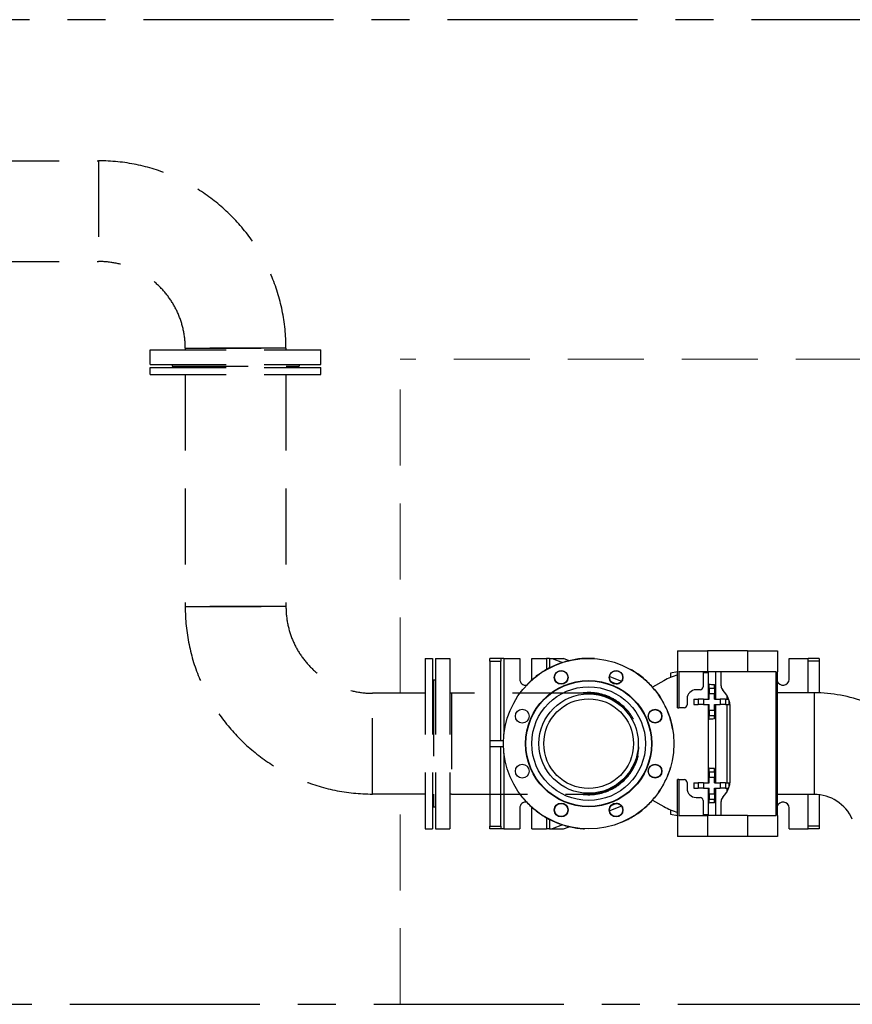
# Model space of a CAD drawing. Header units: millimetres. Extents: x -3789 to 8091, y -6405 to 1995.
# Tile 19 of 48: x 546 to 1937, y -3488 to -1843. Entities that reach past the tile are written whole.
import ezdxf

# ---------------------------------------------------------------- set-up
doc = ezdxf.new("R2010")
doc.units = ezdxf.units.MM
doc.header["$LTSCALE"] = 20
doc.linetypes.add('CENTER', pattern=[50.8, 31.75, -6.35, 6.35, -6.35])
doc.linetypes.add('HIDDEN', pattern=[9.525, 6.35, -3.175])
doc.layers.add('01-LINIE-025', color=1, linetype='CONTINUOUS')
doc.layers.add('02-LINIE-035', color=2, linetype='CONTINUOUS')
doc.layers.add('03-LINIE-050', color=3, linetype='CONTINUOUS', lineweight=13)

# ---------------------------------------------------------------- blocks, each defined once
blk = doc.blocks.new('A$C2308ad93')
at = {"layer": '01-LINIE-025', "color": 6, "linetype": 'HIDDEN'}
for p, q in [((-1024, 747.5), (-1024, 1032.5)), ((-1012, 1032.5), (-1024, 1032.5)), ((-1012, 747.5), (-1012, 1032.5)), ((-1012, 974.1), (-819, 974.1)), ((-819, 974.1), (-819, 805.8)), ((-819, 974.1), (-819, 805.8)), ((-1012, 805.8), (-819, 805.8)), ((-1012, 747.5), (-1024, 747.5)), ((-505.9, 661), (-674.2, 661)), ((-674.2, 661), (-505.9, 661)), ((-674.2, 661), (-674.2, 658)), ((-505.9, 661), (-505.9, 658)), ((-732.5, 658), (-447.5, 658)), ((-732.5, 634), (-732.5, 658)), ((-447.5, 634), (-447.5, 658)), ((-732.5, 634), (-447.5, 634)), ((-732.5, 629), (-447.5, 629)), ((-732.5, 617), (-732.5, 629)), ((-696, 634), (-696, 631)), ((-696, 631), (-484, 631)), ((-484, 634), (-484, 631)), ((-447.5, 617), (-447.5, 629)), ((-732.5, 617), (-447.5, 617)), ((-674.2, 617), (-674.2, 229)), ((-505.9, 617), (-505.9, 229)), ((-674.2, 229), (-505.9, 229)), ((-505.9, 229), (-674.2, 229)), ((-273, 142.5), (-273, -142.5)), ((-273, 142.5), (-261, 142.5)), ((-261, 142.5), (-261, -142.5)), ((-256, 142.5), (-256, -142.5)), ((-256, 142.5), (-232, 142.5)), ((-232, 142.5), (-232, -142.5)), ((-259, 106), (-259, -106)), ((-256, 106), (-259, 106)), ((-361, -84.2), (-361, 84.1)), ((-361, -84.2), (-361, 84.1)), ((-273, 84.1), (-361, 84.1)), ((-229, 84.1), (-232, 84.1)), ((-229, 84.1), (-229, -84.2)), ((0, 84.1), (-229, 84.1)), ((-229, 84.1), (-229, -84.2)), ((-273, -84.2), (-361, -84.2)), ((-229, -84.2), (-232, -84.2)), ((-229, -84.2), (0, -84.2)), ((-256, -106), (-259, -106)), ((-273, -142.5), (-261, -142.5)), ((-256, -142.5), (-232, -142.5))]:
    blk.add_line(p, q, dxfattribs=at)
for centre in [(-45.9, 110.9), (45.9, 110.9), (110.9, 45.9), (110.9, -45.9), (-45.9, -110.9), (45.9, -110.9)]:
    blk.add_circle(centre, 11, dxfattribs=at)
for centre, radius, start, end in [((-819, 661), 313.2, 0, 90), ((-819, 661), 144.9, 0, 90), ((-361, 229), 313.2, 180, 270), ((-361, 229), 144.8, 180, 270), ((0, 0), 142.5, 216.1944, 143.8056), ((0, 0), 85.3, 260.7859, 99.2141), ((0, 0), 84.2, 270, 90), ((0, 0), 84.2, 270, 90)]:
    blk.add_arc(centre, radius, start, end, dxfattribs=at)

msp = doc.modelspace()

# ---------------------------------------------------------------- linework, layer by layer
at = {"layer": '01-LINIE-025', "linetype": 'CENTER', "ltscale": 0.5}
for p, q in [((3102.3, -1842.6), (-2418.2, -1842.6)), ((-2418.2, -3488.4), (3235.1, -3488.4))]:
    msp.add_line(p, q, dxfattribs=at)
at = {"layer": '02-LINIE-035'}
for p, q in [((1331.8, -2914.6), (1331.8, -2910.2)), ((1349.8, -2910.2), (1331.8, -2910.2)), ((1349.8, -2910.2), (1349.8, -2914.6)), ((1355.2, -2910.2), (1349.8, -2910.2)), ((1355.2, -2910.2), (1355.2, -3036.7)), ((1355.2, -2910.2), (1381.8, -2910.2)), ((1381.8, -2910.2), (1381.8, -2945.2)), ((1401.8, -2910.2), (1426.5, -2910.2)), ((1401.8, -2945.2), (1401.8, -2910.2)), ((1426.5, -2910.2), (1426.5, -2928.8)), ((1431.6, -2910.2), (1426.5, -2910.2)), ((1431.6, -2910.2), (1431.6, -2926)), ((1431.6, -2910.2), (1435.7, -2910.2)), ((1435.7, -2910.2), (1453.1, -2917.1)), ((1435.7, -2910.2), (1454.9, -2910.2)), ((1464.3, -2914), (1454.9, -2910.2)), ((1645.3, -2897.7), (1645.3, -2932.7)), ((1645.3, -2897.7), (1695.3, -2897.7)), ((1762.3, -2897.7), (1695.3, -2897.7)), ((1695.3, -2897.7), (1695.3, -2932.7)), ((1762.3, -2897.7), (1812.3, -2897.7)), ((1762.3, -2897.7), (1762.3, -2932.7)), ((1812.3, -2897.7), (1812.3, -2932.7)), ((1831.8, -2910.2), (1863.8, -2910.2)), ((1831.8, -2945.2), (1831.8, -2910.2)), ((1863.8, -2914.6), (1863.8, -2910.2)), ((1881.8, -2910.2), (1863.8, -2910.2)), ((1881.8, -2910.2), (1881.8, -2914.6)), ((1331.8, -2914.6), (1331.8, -3047.7)), ((1331.8, -2914.6), (1349.8, -2914.6)), ((1349.8, -3047.7), (1349.8, -2914.6)), ((1881.8, -2914.6), (1863.8, -2914.6)), ((1863.8, -2967.7), (1863.8, -2914.6)), ((1881.8, -2914.6), (1881.8, -2967.9)), ((1552, -2948.6), (1531.3, -2940.4)), ((1645.5, -2932.9), (1633.8, -2935.1)), ((1633.8, -2935.1), (1633.8, -2941.9)), ((1645.5, -2932.7), (1645.3, -2932.7)), ((1645.5, -2992.7), (1645.5, -2932.7)), ((1647.4, -2932.7), (1647.4, -2992.7)), ((1695.3, -2932.7), (1647.4, -2932.7)), ((1688.1, -2932.7), (1688.1, -2957.7)), ((1696.8, -2934.2), (1688.1, -2934.2)), ((1762.3, -2932.7), (1695.3, -2932.7)), ((1696.8, -2932.7), (1696.8, -2934.2)), ((1696.8, -2934.2), (1696.8, -2978.2)), ((1708.8, -2932.7), (1708.8, -2978.2)), ((1718.1, -2956.3), (1718.1, -2932.7)), ((1810.1, -2932.7), (1762.3, -2932.7)), ((1810.1, -3172.7), (1810.1, -2932.7)), ((1812.1, -2932.7), (1812.1, -3172.7)), ((1812.3, -2932.7), (1812.1, -2932.7)), ((1533.6, -2949), (1544.5, -2953.2)), ((1622.2, -2947.6), (1603.6, -2958.4)), ((1698.3, -2959.9), (1698.3, -2953.4)), ((1698.3, -2959.9), (1698.3, -2968.8)), ((1698.3, -2959.9), (1707.3, -2959.9)), ((1707.3, -2959.9), (1707.3, -2954)), ((1707.3, -2959.9), (1707.3, -2968.8)), ((1661.3, -2977.7), (1661.3, -2987.7)), ((1672.8, -2978.2), (1672.8, -2987.2)), ((1672.8, -2978.2), (1679.9, -2978.2)), ((1683.1, -2962.7), (1676.3, -2962.7)), ((1688.9, -2978.2), (1679.9, -2978.2)), ((1679.9, -2978.2), (1679.9, -2987.2)), ((1688.9, -2978.2), (1698.3, -2978.2)), ((1688.9, -2978.2), (1688.9, -2987.2)), ((1698.3, -2978.2), (1698.3, -2968.8)), ((1698.3, -2968.8), (1707.3, -2968.8)), ((1707.3, -2978.2), (1707.3, -2968.8)), ((1707.3, -2978.2), (1716.7, -2978.2)), ((1725.6, -2978.2), (1716.7, -2978.2)), ((1716.7, -2978.2), (1716.7, -2987.2)), ((1725.6, -2978.2), (1725.6, -2987.2)), ((1725.6, -2978.2), (1730.7, -2978.2)), ((1727.6, -2971.8), (1727.6, -2978.2)), ((1873.7, -2967.7), (1812.1, -2967.7)), ((1873.7, -2967.7), (1873.7, -3137.7)), ((1645.5, -2992.7), (1647.4, -2992.7)), ((1656.3, -2992.7), (1647.4, -2992.7)), ((1672.8, -2987.2), (1679.9, -2987.2)), ((1688.9, -2987.2), (1679.9, -2987.2)), ((1688.9, -2987.2), (1698.3, -2987.2)), ((1696.8, -2987.2), (1696.8, -3118.2)), ((1698.3, -2996.6), (1698.3, -2987.2)), ((1707.3, -2996.6), (1707.3, -2987.2)), ((1707.3, -2987.2), (1716.7, -2987.2)), ((1708.8, -2987.2), (1708.8, -3118.2)), ((1725.6, -2987.2), (1716.7, -2987.2)), ((1725.6, -2987.2), (1731.6, -2987.2)), ((1727.6, -2987.2), (1727.6, -3118.2)), ((1731.6, -2987.2), (1731.6, -2980.9)), ((1698.3, -2996.6), (1707.3, -2996.6)), ((1698.3, -2996.6), (1698.3, -3005.6)), ((1698.3, -3005.6), (1707.3, -3005.6)), ((1698.3, -3012.1), (1698.3, -3005.6)), ((1707.3, -2996.6), (1707.3, -3005.6)), ((1707.3, -3011.5), (1707.3, -3005.6)), ((1733.1, -3106.7), (1733.1, -2998.7)), ((1331.8, -3047.7), (1331.8, -3057.7)), ((1331.8, -3047.7), (1354.4, -3047.7)), ((1331.8, -3057.7), (1331.8, -3190.8)), ((1331.8, -3057.7), (1354.4, -3057.7)), ((1349.8, -3190.8), (1349.8, -3057.7)), ((1355.2, -3068.7), (1355.2, -3195.2)), ((1698.3, -3099.9), (1698.3, -3093.4)), ((1707.3, -3099.9), (1707.3, -3094)), ((1698.3, -3099.9), (1698.3, -3108.8)), ((1698.3, -3099.9), (1707.3, -3099.9)), ((1698.3, -3118.2), (1698.3, -3108.8)), ((1698.3, -3108.8), (1707.3, -3108.8)), ((1707.3, -3099.9), (1707.3, -3108.8)), ((1707.3, -3118.2), (1707.3, -3108.8)), ((1645.5, -3172.7), (1645.5, -3112.7)), ((1647.4, -3112.7), (1645.5, -3112.7)), ((1647.4, -3112.7), (1647.4, -3172.7)), ((1647.4, -3112.7), (1656.3, -3112.7)), ((1661.3, -3117.7), (1661.3, -3127.7)), ((1672.8, -3118.2), (1672.8, -3127.2)), ((1672.8, -3118.2), (1679.9, -3118.2)), ((1688.9, -3118.2), (1679.9, -3118.2)), ((1679.9, -3118.2), (1679.9, -3127.2)), ((1688.9, -3118.2), (1698.3, -3118.2)), ((1688.9, -3118.2), (1688.9, -3127.2)), ((1707.3, -3118.2), (1716.7, -3118.2)), ((1725.6, -3118.2), (1716.7, -3118.2)), ((1716.7, -3118.2), (1716.7, -3127.2)), ((1725.6, -3118.2), (1725.6, -3127.2)), ((1725.6, -3118.2), (1731.6, -3118.2)), ((1731.6, -3124.6), (1731.6, -3118.2)), ((1672.8, -3127.2), (1679.9, -3127.2)), ((1676.3, -3142.7), (1683.1, -3142.7)), ((1688.9, -3127.2), (1679.9, -3127.2)), ((1688.9, -3127.2), (1698.3, -3127.2)), ((1696.8, -3127.2), (1696.8, -3171.2)), ((1698.3, -3136.6), (1698.3, -3127.2)), ((1698.3, -3136.6), (1707.3, -3136.6)), ((1698.3, -3136.6), (1698.3, -3145.6)), ((1707.3, -3136.6), (1707.3, -3127.2)), ((1707.3, -3127.2), (1716.7, -3127.2)), ((1707.3, -3136.6), (1707.3, -3145.6)), ((1708.8, -3127.2), (1708.8, -3172.7)), ((1725.6, -3127.2), (1716.7, -3127.2)), ((1725.6, -3127.2), (1730.7, -3127.2)), ((1727.6, -3127.2), (1727.6, -3133.7)), ((1873.7, -3137.7), (1812.1, -3137.7)), ((1863.8, -3190.8), (1863.8, -3137.7)), ((1881.8, -3138.2), (1881.8, -3190.8)), ((1531.3, -3165), (1552, -3156.8)), ((1544.5, -3152.2), (1533.6, -3156.5)), ((1603.6, -3147.1), (1622.2, -3157.8)), ((1688.1, -3147.7), (1688.1, -3172.7)), ((1698.3, -3145.6), (1707.3, -3145.6)), ((1698.3, -3152.1), (1698.3, -3145.6)), ((1707.3, -3151.5), (1707.3, -3145.6)), ((1718.1, -3172.7), (1718.1, -3149.2)), ((1381.8, -3160.2), (1381.8, -3195.2)), ((1401.8, -3195.2), (1401.8, -3160.2)), ((1633.8, -3163.6), (1633.8, -3170.4)), ((1633.8, -3170.4), (1645.5, -3172.6)), ((1645.3, -3172.7), (1645.5, -3172.7)), ((1645.3, -3172.7), (1645.3, -3207.7)), ((1647.4, -3172.7), (1695.3, -3172.7)), ((1688.1, -3171.2), (1696.8, -3171.2)), ((1695.3, -3172.7), (1695.3, -3207.7)), ((1762.3, -3172.7), (1695.3, -3172.7)), ((1696.8, -3171.2), (1696.8, -3172.7)), ((1762.3, -3172.7), (1810.1, -3172.7)), ((1762.3, -3172.7), (1762.3, -3207.7)), ((1812.1, -3172.7), (1812.3, -3172.7)), ((1812.3, -3172.7), (1812.3, -3207.7)), ((1831.8, -3195.2), (1831.8, -3160.2)), ((1331.8, -3195.2), (1331.8, -3190.8)), ((1331.8, -3190.8), (1349.8, -3190.8)), ((1349.8, -3190.8), (1349.8, -3195.2)), ((1426.5, -3176.7), (1426.5, -3195.2)), ((1431.6, -3179.4), (1431.6, -3195.2)), ((1453.1, -3188.4), (1435.7, -3195.2)), ((1454.9, -3195.2), (1464.3, -3191.5)), ((1863.8, -3195.2), (1863.8, -3190.8)), ((1881.8, -3190.8), (1863.8, -3190.8)), ((1881.8, -3190.8), (1881.8, -3195.2)), ((1349.8, -3195.2), (1331.8, -3195.2)), ((1355.2, -3195.2), (1349.8, -3195.2)), ((1355.2, -3195.2), (1381.8, -3195.2)), ((1401.8, -3195.2), (1426.5, -3195.2)), ((1431.6, -3195.2), (1426.5, -3195.2)), ((1431.6, -3195.2), (1435.7, -3195.2)), ((1435.7, -3195.2), (1454.9, -3195.2)), ((1695.3, -3207.7), (1645.3, -3207.7)), ((1762.3, -3207.7), (1695.3, -3207.7)), ((1812.3, -3207.7), (1762.3, -3207.7)), ((1831.8, -3195.2), (1863.8, -3195.2)), ((1881.8, -3195.2), (1863.8, -3195.2))]:
    msp.add_line(p, q, dxfattribs=at)
for centre, radius in [((1496.8, -3052.7), 142.5), ((1450.9, -2941.9), 11.5), ((1542.7, -2941.9), 11.5), ((1496.8, -3052.7), 105.5), ((1496.8, -3052.7), 104.8), ((1496.8, -3052.7), 95), ((1496.8, -3052.7), 83), ((1496.8, -3052.7), 75), ((1385.9, -3006.8), 11.5), ((1607.7, -3006.8), 11.5), ((1385.9, -3098.7), 11.5), ((1607.7, -3098.7), 11.5), ((1450.9, -3163.6), 11.5), ((1542.7, -3163.6), 11.5)]:
    msp.add_circle(centre, radius, dxfattribs=at)
for centre, radius, start, end in [((1391.8, -2945.2), 10, 180, 276.534), ((1391.8, -2945.2), 10, 352.1179, 0), ((1672.2, -3034.2), 100, 105.4711, 120), ((1821.8, -2945.2), 10, 194.0011, 0), ((1683.1, -2957.7), 5, 270, 0), ((1728.1, -2956.3), 10, 180, 225.2101), ((1676.3, -2977.7), 15, 90, 180), ((1691.5, -2993.2), 42, 352.4356, 45.2101), ((1873.7, -3207.7), 240, 68.8283, 90), ((1656.3, -2987.7), 5, 270, 0), ((1691.5, -3112.3), 42, 314.7899, 7.5644), ((1656.3, -3117.7), 5, 0, 90), ((1676.3, -3127.7), 15, 180, 270), ((1683.1, -3147.7), 5, 0, 90), ((1728.1, -3149.2), 10, 134.7899, 180), ((1873.7, -3207.7), 70, 24.4963, 90), ((1391.8, -3160.2), 10, 83.466, 180), ((1391.8, -3160.2), 10, 0, 7.8821), ((1672.2, -3071.2), 100, 240, 254.5289), ((1821.8, -3160.2), 10, 0, 165.9989)]:
    msp.add_arc(centre, radius, start, end, dxfattribs=at)
for centre, start_param, end_param in [((1708.8, -2952.7), 0.505361, 1.445468), ((1708.8, -3012.7), 4.837717, 5.777825), ((1708.8, -3092.7), 0.505361, 1.445468), ((1708.8, -3152.7), 4.837717, 5.777825)]:
    msp.add_ellipse(centre, major_axis=(-12, 0), ratio=0.105104, start_param=start_param, end_param=end_param, dxfattribs=at)
at = {"layer": '03-LINIE-050', "linetype": 'HIDDEN'}
for p, q in [((2731.8, -2410.2), (1181.8, -2410.2)), ((1181.8, -2968.6), (1181.8, -2410.2)), ((1181.8, -3488.4), (1181.8, -3136.9))]:
    msp.add_line(p, q, dxfattribs=at)

# ---------------------------------------------------------------- block references
at = {"layer": '01-LINIE-025'}
msp.add_blockref('A$C2308ad93', (1496.8, -3052.7), dxfattribs=at)

doc.saveas('drawing.dxf')
